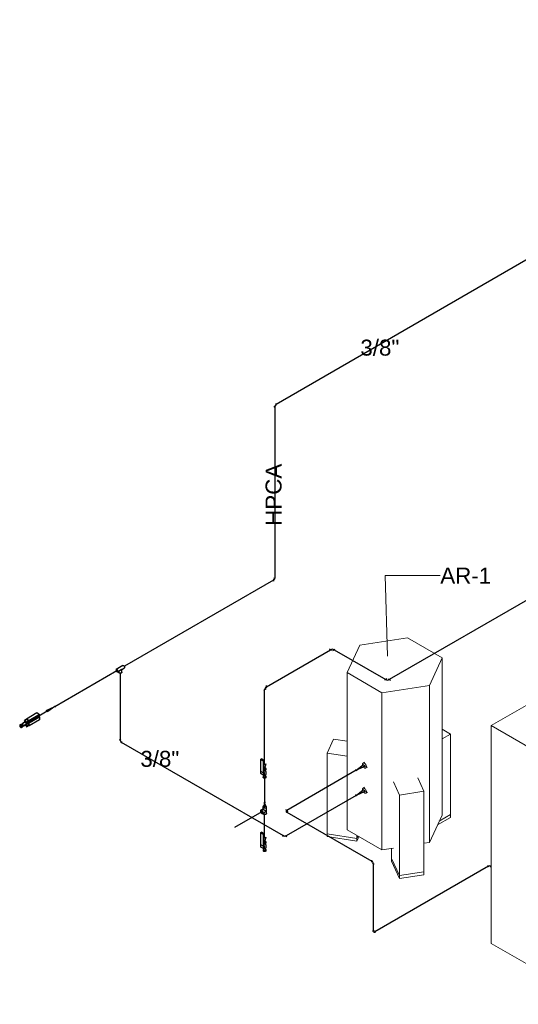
# Model space of a CAD drawing. Header units: inches. Extents: x -332 to 1204, y -60 to 270.
# Tile 90 of 91: x 873 to 1013, y -7 to 270. Entities that reach past the tile are written whole.
import ezdxf

# ---------------------------------------------------------------- set-up
doc = ezdxf.new("R2010")
doc.units = ezdxf.units.IN
doc.header["$MEASUREMENT"] = 0
for name, color, linetype, lineweight in [('G-ANNO-TEXT', 231, 'Continuous', 9), ('P-PIPE', 3, 'Continuous', 30), ('P-PIPE-IDEN', 2, 'Continuous', 9), ('P-SANR-FIXT', 6, 'Continuous', 9)]:
    doc.layers.add(name, color=color, linetype=linetype, lineweight=lineweight)
doc.styles.add('Arial', font='arial.ttf', dxfattribs={"height": 4.5})

# ---------------------------------------------------------------- blocks, each defined once
blk = doc.blocks.new('Medical_All_Air-Liquide-Healthcare_Receiver - Medical_All_Air-Liquide-Healthcare_Receiver-2922144-COMPRESSED AIR RISER DIAGRAM')
at = {"layer": 'P-SANR-FIXT'}
for p, q in [((-244.99, 94.29), (-248.57, 86.56)), ((-231.6, 96.36), (-244.99, 94.29)), ((-221.81, 90.7), (-231.6, 96.36)), ((-225.39, 82.97), (-221.81, 90.7)), ((-221.81, 46.52), (-221.81, 90.7)), ((-248.57, 86.56), (-238.78, 80.9)), ((-248.57, 42.38), (-248.57, 86.56)), ((-238.78, 80.9), (-225.39, 82.97)), ((-238.78, 80.9), (-238.78, 36.72)), ((-225.39, 38.79), (-225.39, 82.97)), ((-219.45, 69.29), (-221.81, 70.65)), ((-221.81, 67.93), (-219.45, 69.29)), ((-219.45, 46.63), (-219.45, 69.29)), ((-252.35, 67.87), (-254.18, 63.92)), ((-248.57, 67.28), (-252.35, 67.87)), ((-254.18, 63.92), (-248.57, 63.05)), ((-254.18, 41.25), (-254.18, 63.92)), ((-243.63, 61.39), (-244.07, 61.13)), ((-243.28, 59.77), (-242.84, 60.02)), ((-235.51, 55.87), (-233.77, 52.13)), ((-226.92, 53.19), (-228.66, 56.93)), ((-243.63, 54.31), (-244.07, 54.06)), ((-243.28, 52.69), (-242.84, 52.95)), ((-233.77, 52.13), (-226.92, 53.19)), ((-226.92, 30.53), (-226.92, 53.19)), ((-233.77, 29.47), (-233.77, 52.13)), ((-221.81, 46.52), (-225.39, 38.79)), ((-219.45, 45.82), (-223.11, 43.71)), ((-222.6, 44.81), (-219.45, 46.63)), ((-219.45, 46.63), (-222.6, 44.81)), ((-219.45, 46.63), (-219.45, 45.82)), ((-238.78, 36.72), (-248.57, 42.38)), ((-254.18, 41.25), (-245.78, 39.95)), ((-254.18, 40.45), (-254.18, 41.25)), ((-245.78, 39.95), (-254.18, 41.25)), ((-245.78, 39.15), (-254.18, 40.45)), ((-245.78, 40.77), (-245.78, 39.95)), ((-245.78, 39.95), (-245.48, 40.59)), ((-245.48, 40.59), (-245.78, 39.95)), ((-245.19, 40.43), (-245.78, 39.15)), ((-245.78, 39.15), (-245.78, 39.95)), ((-225.39, 38.79), (-226.92, 38.56)), ((-235.51, 37.23), (-238.78, 36.72)), ((-236.02, 34.32), (-236.02, 37.15)), ((-236.02, 34.32), (-233.77, 29.47)), ((-236.02, 33.52), (-236.02, 34.32)), ((-233.77, 29.47), (-236.02, 34.32)), ((-233.77, 28.66), (-236.02, 33.52)), ((-233.77, 29.47), (-226.92, 30.53)), ((-226.92, 30.53), (-233.77, 29.47)), ((-226.92, 29.72), (-226.92, 30.53)), ((-226.92, 29.72), (-233.77, 28.66)), ((-233.77, 29.47), (-233.77, 28.66))]:
    blk.add_line(p, q, dxfattribs=at)
for points in [[(-243.12, 60.13, 0), (-243.14, 60.3, 0), (-243.19, 60.49, 0), (-243.28, 60.68, 0), (-243.4, 60.84, 0), (-243.53, 60.99, 0), (-243.68, 61.09, 0), (-243.82, 61.15, 0), (-243.95, 61.17, 0), (-244.07, 61.13, 0), (-244.16, 61.05, 0), (-244.21, 60.93, 0), (-244.23, 60.77, 0)], [(-244.23, 60.77, 0), (-244.21, 60.59, 0), (-244.16, 60.41, 0), (-244.07, 60.22, 0), (-243.95, 60.05, 0), (-243.82, 59.91, 0), (-243.68, 59.81, 0), (-243.53, 59.74, 0), (-243.4, 59.73, 0), (-243.28, 59.77, 0), (-243.19, 59.85, 0), (-243.14, 59.97, 0), (-243.12, 60.13, 0)], [(-243.12, 53.05, 0), (-243.14, 53.23, 0), (-243.19, 53.42, 0), (-243.28, 53.6, 0), (-243.4, 53.77, 0), (-243.53, 53.91, 0), (-243.68, 54.02, 0), (-243.82, 54.08, 0), (-243.95, 54.09, 0), (-244.07, 54.06, 0), (-244.16, 53.98, 0), (-244.21, 53.85, 0), (-244.23, 53.7, 0)], [(-244.23, 53.7, 0), (-244.21, 53.52, 0), (-244.16, 53.33, 0), (-244.07, 53.15, 0), (-243.95, 52.98, 0), (-243.82, 52.84, 0), (-243.68, 52.73, 0), (-243.53, 52.67, 0), (-243.4, 52.66, 0), (-243.28, 52.69, 0), (-243.19, 52.78, 0), (-243.14, 52.9, 0), (-243.12, 53.05, 0)]]:
    blk.add_polyline3d(points, dxfattribs=at)
blk = doc.blocks.new('Elbow - Welded - Generic - Standard-V37-COMPRESSED AIR RISER DIAGRAM')
at = {"layer": 'P-PIPE'}
for p, q in [((-237.34, 84.8), (-238, 84.42)), ((-237, 84.8), (-236.34, 84.42))]:
    blk.add_line(p, q, dxfattribs=at)
blk.add_ellipse((-237.17, 84.9), major_axis=(0.706, 0), ratio=0.57735, start_param=3.926991, end_param=5.497787, dxfattribs=at)
blk = doc.blocks.new('Valve_M_Ball__5thru1_75inch_USACE - 1_2_-V41-COMPRESSED AIR RISER DIAGRAM')
at = {"layer": 'P-PIPE'}
for p, q in [((-272.88, 62.19), (-272.7, 62.3)), ((-272.88, 58.75), (-272.88, 62.19)), ((-272.88, 62.19), (-272.17, 61.79)), ((-271.99, 61.89), (-272.7, 62.3)), ((-271.99, 61.89), (-272.17, 61.79)), ((-272.17, 61.79), (-272.17, 58.34)), ((-271.99, 58.53), (-271.99, 61.89)), ((-272.17, 58.34), (-272.88, 58.75)), ((-272.82, 58.15), (-272.82, 58.72)), ((-272.17, 58.34), (-272.11, 58.31)), ((-272.11, 58.31), (-272.11, 57.74)), ((-271.94, 58.49), (-271.99, 58.53)), ((-271.94, 58.49), (-271.94, 57.84)), ((-271.51, 58.99), (-271.58, 58.84)), ((-271.5, 58.95), (-271.5, 59.32)), ((-271.37, 59.32), (-271.37, 59.57)), ((-272.5, 57.96), (-272.82, 58.15)), ((-272.49, 57.98), (-272.5, 57.98)), ((-272.45, 57.89), (-272.41, 57.92)), ((-272.11, 57.74), (-272.43, 57.92)), ((-272.4, 57.89), (-272.35, 57.92)), ((-272.17, 57.36), (-272.17, 57.12)), ((-271.94, 57.84), (-272.11, 57.74)), ((-272.05, 57.73), (-272.05, 57.36)), ((-271.5, 57.73), (-271.58, 57.62)), ((-271.5, 57.36), (-271.5, 57.73)), ((-271.37, 57.12), (-271.37, 57.36))]:
    blk.add_line(p, q, dxfattribs=at)
for points in [[(-271.58, 58.84, 0), (-271.85, 58.8, 0), (-272.01, 58.88, 0)], [(-271.98, 59.37, 0), (-271.97, 59.37, 0), (-271.88, 59.34, 0), (-271.77, 59.33, 0), (-271.67, 59.34, 0), (-271.57, 59.37, 0), (-271.49, 59.4, 0)], [(-271.49, 59.4, 0), (-271.43, 59.45, 0), (-271.39, 59.51, 0), (-271.37, 59.57, 0), (-271.39, 59.63, 0), (-271.43, 59.68, 0), (-271.49, 59.73, 0), (-271.57, 59.77, 0), (-271.67, 59.79, 0), (-271.77, 59.8, 0), (-271.88, 59.79, 0), (-271.97, 59.77, 0)], [(-271.49, 59.16, 0), (-271.57, 59.12, 0), (-271.67, 59.1, 0), (-271.77, 59.09, 0), (-271.88, 59.1, 0), (-271.97, 59.12, 0)], [(-271.52, 57.67, 0), (-271.49, 57.72, 0), (-271.45, 57.78, 0), (-271.42, 57.84, 0), (-271.4, 57.91, 0), (-271.37, 57.98, 0), (-271.35, 58.06, 0), (-271.33, 58.14, 0), (-271.32, 58.22, 0), (-271.32, 58.3, 0), (-271.32, 58.39, 0), (-271.32, 58.48, 0), (-271.34, 58.56, 0), (-271.35, 58.64, 0), (-271.37, 58.71, 0), (-271.4, 58.79, 0), (-271.43, 58.85, 0), (-271.46, 58.91, 0), (-271.49, 58.97, 0), (-271.52, 59.01, 0)], [(-271.37, 59.32, 0), (-271.39, 59.26, 0), (-271.43, 59.2, 0), (-271.49, 59.16, 0)], [(-272.47, 57.98, 0), (-272.48, 57.98, 0), (-272.49, 57.98, 0), (-272.5, 57.98, 0), (-272.51, 57.97, 0), (-272.51, 57.97, 0), (-272.51, 57.96, 0), (-272.51, 57.95, 0), (-272.51, 57.93, 0), (-272.5, 57.92, 0), (-272.49, 57.91, 0), (-272.48, 57.9, 0), (-272.47, 57.9, 0)], [(-272.47, 57.98, 0), (-272.48, 57.99, 0), (-272.48, 57.99, 0), (-272.49, 57.98, 0), (-272.5, 57.98, 0), (-272.5, 57.97, 0), (-272.5, 57.96, 0)], [(-272.47, 57.9, 0), (-272.47, 57.89, 0), (-272.46, 57.89, 0), (-272.45, 57.89, 0), (-272.44, 57.9, 0), (-272.44, 57.91, 0), (-272.44, 57.92, 0), (-272.44, 57.93, 0), (-272.44, 57.94, 0), (-272.45, 57.95, 0), (-272.46, 57.96, 0), (-272.47, 57.97, 0), (-272.47, 57.98, 0)], [(-272.43, 57.92, 0), (-272.43, 57.93, 0), (-272.44, 57.94, 0), (-272.44, 57.96, 0), (-272.45, 57.97, 0), (-272.46, 57.98, 0), (-272.47, 57.98, 0)], [(-272.47, 57.98, 0), (-272.47, 57.97, 0), (-272.47, 57.96, 0), (-272.46, 57.94, 0), (-272.45, 57.93, 0), (-272.44, 57.92, 0), (-272.44, 57.92, 0)], [(-272.46, 57.92, 0), (-272.45, 57.91, 0), (-272.44, 57.9, 0)], [(-272.44, 57.92, 0), (-272.43, 57.91, 0), (-272.42, 57.91, 0)], [(-272.44, 57.9, 0), (-272.42, 57.89, 0), (-272.41, 57.89, 0), (-272.4, 57.89, 0), (-272.39, 57.9, 0)], [(-272.06, 57.52, 0), (-272.12, 57.48, 0), (-272.16, 57.42, 0), (-272.17, 57.36, 0), (-272.16, 57.3, 0), (-272.12, 57.25, 0), (-272.06, 57.2, 0), (-271.97, 57.16, 0), (-271.88, 57.14, 0), (-271.77, 57.13, 0), (-271.67, 57.14, 0), (-271.57, 57.16, 0), (-271.49, 57.2, 0)], [(-271.49, 56.95, 0), (-271.57, 56.92, 0), (-271.67, 56.89, 0), (-271.77, 56.88, 0), (-271.88, 56.89, 0), (-271.97, 56.92, 0), (-272.06, 56.95, 0), (-272.12, 57, 0), (-272.16, 57.06, 0), (-272.17, 57.12, 0)], [(-272.03, 57.67, 0), (-272.06, 57.72, 0), (-272.08, 57.75, 0)], [(-272.05, 57.36, 0), (-272.04, 57.32, 0), (-272.01, 57.28, 0), (-271.97, 57.25, 0), (-271.91, 57.22, 0), (-271.85, 57.21, 0), (-271.77, 57.2, 0), (-271.7, 57.21, 0), (-271.64, 57.22, 0), (-271.58, 57.25, 0)], [(-271.58, 57.62, 0), (-271.85, 57.57, 0), (-272.04, 57.69, 0)], [(-271.58, 57.25, 0), (-271.54, 57.28, 0), (-271.51, 57.32, 0), (-271.5, 57.36, 0)], [(-271.49, 57.2, 0), (-271.43, 57.25, 0), (-271.39, 57.3, 0), (-271.37, 57.36, 0), (-271.39, 57.42, 0), (-271.43, 57.48, 0), (-271.49, 57.52, 0)], [(-271.37, 57.12, 0), (-271.39, 57.06, 0), (-271.43, 57, 0), (-271.49, 56.95, 0)]]:
    blk.add_polyline3d(points, dxfattribs=at)
blk = doc.blocks.new('Valve_M_Ball__5thru1_75inch_USACE - 1_2_-V42-COMPRESSED AIR RISER DIAGRAM')
at = {"layer": 'P-PIPE'}
for p, q in [((-272.88, 41.56), (-272.7, 41.66)), ((-272.88, 38.12), (-272.88, 41.56)), ((-272.88, 41.56), (-272.17, 41.15)), ((-271.99, 41.26), (-272.7, 41.66)), ((-271.99, 41.26), (-272.17, 41.15)), ((-272.17, 41.15), (-272.17, 37.71)), ((-271.99, 37.9), (-271.99, 41.26)), ((-271.37, 38.69), (-271.37, 38.93)), ((-272.17, 37.71), (-272.88, 38.12)), ((-272.82, 37.51), (-272.82, 38.08)), ((-272.5, 37.33), (-272.82, 37.51)), ((-272.49, 37.35), (-272.5, 37.35)), ((-272.45, 37.26), (-272.41, 37.28)), ((-272.11, 37.11), (-272.43, 37.29)), ((-272.4, 37.26), (-272.35, 37.29)), ((-272.17, 37.71), (-272.11, 37.68)), ((-272.17, 36.73), (-272.17, 36.48)), ((-272.11, 37.68), (-272.11, 37.11)), ((-271.94, 37.21), (-272.11, 37.11)), ((-272.05, 37.1), (-272.05, 36.73)), ((-271.94, 37.86), (-271.99, 37.9)), ((-271.94, 37.86), (-271.94, 37.21)), ((-271.51, 38.36), (-271.58, 38.21)), ((-271.5, 37.1), (-271.58, 36.98)), ((-271.5, 38.32), (-271.5, 38.69)), ((-271.5, 36.73), (-271.5, 37.1)), ((-271.37, 36.48), (-271.37, 36.73))]:
    blk.add_line(p, q, dxfattribs=at)
for points in [[(-271.49, 38.77, 0), (-271.43, 38.82, 0), (-271.39, 38.87, 0), (-271.37, 38.93, 0), (-271.39, 38.99, 0), (-271.43, 39.05, 0), (-271.49, 39.1, 0), (-271.57, 39.13, 0), (-271.67, 39.16, 0), (-271.77, 39.16, 0), (-271.88, 39.16, 0), (-271.97, 39.13, 0)], [(-272.47, 37.34, 0), (-272.48, 37.35, 0), (-272.49, 37.35, 0), (-272.5, 37.35, 0), (-272.51, 37.34, 0), (-272.51, 37.33, 0), (-272.51, 37.32, 0), (-272.51, 37.31, 0), (-272.51, 37.3, 0), (-272.5, 37.29, 0), (-272.49, 37.28, 0), (-272.48, 37.27, 0), (-272.47, 37.26, 0)], [(-272.47, 37.35, 0), (-272.48, 37.35, 0), (-272.48, 37.35, 0), (-272.49, 37.35, 0), (-272.5, 37.35, 0), (-272.5, 37.34, 0), (-272.5, 37.33, 0)], [(-272.43, 37.29, 0), (-272.43, 37.3, 0), (-272.44, 37.31, 0), (-272.44, 37.32, 0), (-272.45, 37.33, 0), (-272.46, 37.34, 0), (-272.47, 37.35, 0)], [(-272.47, 37.35, 0), (-272.47, 37.34, 0), (-272.47, 37.32, 0), (-272.46, 37.31, 0), (-272.45, 37.3, 0), (-272.44, 37.29, 0), (-272.44, 37.29, 0)], [(-272.47, 37.26, 0), (-272.47, 37.26, 0), (-272.46, 37.26, 0), (-272.45, 37.26, 0), (-272.44, 37.27, 0), (-272.44, 37.27, 0), (-272.44, 37.28, 0), (-272.44, 37.3, 0), (-272.44, 37.31, 0), (-272.45, 37.32, 0), (-272.46, 37.33, 0), (-272.47, 37.34, 0), (-272.47, 37.34, 0)], [(-272.46, 37.29, 0), (-272.45, 37.28, 0), (-272.44, 37.27, 0)], [(-272.44, 37.29, 0), (-272.43, 37.28, 0), (-272.42, 37.28, 0)], [(-272.44, 37.27, 0), (-272.42, 37.26, 0), (-272.41, 37.26, 0), (-272.4, 37.26, 0), (-272.39, 37.27, 0)], [(-272.06, 36.89, 0), (-272.12, 36.84, 0), (-272.16, 36.79, 0), (-272.17, 36.73, 0), (-272.16, 36.67, 0), (-272.12, 36.61, 0), (-272.06, 36.57, 0), (-271.97, 36.53, 0), (-271.88, 36.51, 0), (-271.77, 36.5, 0), (-271.67, 36.51, 0), (-271.57, 36.53, 0), (-271.49, 36.57, 0)], [(-271.49, 36.32, 0), (-271.57, 36.28, 0), (-271.67, 36.26, 0), (-271.77, 36.25, 0), (-271.88, 36.26, 0), (-271.97, 36.28, 0), (-272.06, 36.32, 0), (-272.12, 36.37, 0), (-272.16, 36.42, 0), (-272.17, 36.48, 0)], [(-272.03, 37.04, 0), (-272.06, 37.09, 0), (-272.08, 37.12, 0)], [(-272.05, 36.73, 0), (-272.04, 36.69, 0), (-272.01, 36.65, 0), (-271.97, 36.62, 0), (-271.91, 36.59, 0), (-271.85, 36.58, 0), (-271.77, 36.57, 0), (-271.7, 36.58, 0), (-271.64, 36.59, 0), (-271.58, 36.62, 0)], [(-271.58, 36.98, 0), (-271.85, 36.94, 0), (-272.04, 37.05, 0)], [(-271.58, 38.21, 0), (-271.85, 38.17, 0), (-272.01, 38.24, 0)], [(-271.97, 38.73, 0), (-271.88, 38.71, 0), (-271.77, 38.7, 0), (-271.67, 38.71, 0), (-271.57, 38.73, 0), (-271.49, 38.77, 0)], [(-271.49, 38.52, 0), (-271.57, 38.49, 0), (-271.67, 38.47, 0), (-271.77, 38.46, 0), (-271.88, 38.47, 0), (-271.97, 38.49, 0)], [(-271.58, 36.62, 0), (-271.54, 36.65, 0), (-271.51, 36.69, 0), (-271.5, 36.73, 0)], [(-271.52, 37.04, 0), (-271.49, 37.09, 0), (-271.45, 37.14, 0), (-271.42, 37.21, 0), (-271.4, 37.27, 0), (-271.37, 37.35, 0), (-271.35, 37.42, 0), (-271.33, 37.5, 0), (-271.32, 37.59, 0), (-271.32, 37.67, 0), (-271.32, 37.76, 0), (-271.32, 37.84, 0), (-271.34, 37.93, 0), (-271.35, 38.01, 0), (-271.37, 38.08, 0), (-271.4, 38.15, 0), (-271.43, 38.22, 0), (-271.46, 38.28, 0), (-271.49, 38.34, 0), (-271.52, 38.38, 0)], [(-271.37, 38.69, 0), (-271.39, 38.63, 0), (-271.43, 38.57, 0), (-271.49, 38.52, 0)], [(-271.49, 36.57, 0), (-271.43, 36.61, 0), (-271.39, 36.67, 0), (-271.37, 36.73, 0), (-271.39, 36.79, 0), (-271.43, 36.84, 0), (-271.49, 36.89, 0)], [(-271.37, 36.48, 0), (-271.39, 36.42, 0), (-271.43, 36.37, 0), (-271.49, 36.32, 0)]]:
    blk.add_polyline3d(points, dxfattribs=at)
blk = doc.blocks.new('Transition - Welded - Generic - Standard-2941314-COMPRESSED AIR RISER DIAGRAM')
at = {"layer": 'P-PIPE'}
for p, q in [((-271.99, 60.66), (-271.48, 60.96)), ((-271.48, 60.96), (-271.77, 59.57)), ((-271.77, 59.57), (-271.99, 60.34)), ((-271.99, 59.44), (-271.52, 59.71))]:
    blk.add_line(p, q, dxfattribs=at)
blk = doc.blocks.new('Tee - Welded - Generic - Standard-2938262-COMPRESSED AIR RISER DIAGRAM')
at = {"layer": 'P-PIPE'}
for p, q in [((-272.3, 48.17), (-272.84, 47.86)), ((-272.58, 47.4), (-272.58, 47.74)), ((-272.58, 47.4), (-272.58, 47.06)), ((-272.32, 46.95), (-271.77, 47.26)), ((-272.3, 48.8), (-272.3, 48.17)), ((-271.48, 48.97), (-272.07, 48.63)), ((-271.25, 46.93), (-271.25, 48.8)), ((-272.3, 46.96), (-272.3, 46.93))]:
    blk.add_line(p, q, dxfattribs=at)
for points in [[(-272.58, 47.83, 0), (-272.68, 47.87, 0), (-272.77, 47.88, 0), (-272.84, 47.86, 0), (-272.9, 47.8, 0), (-272.94, 47.72, 0), (-272.95, 47.61, 0), (-272.94, 47.5, 0), (-272.9, 47.37, 0), (-272.84, 47.25, 0), (-272.77, 47.14, 0), (-272.68, 47.04, 0), (-272.58, 46.97, 0)], [(-272.58, 46.97, 0), (-272.49, 46.93, 0), (-272.4, 46.92, 0), (-272.32, 46.95, 0), (-272.26, 47, 0), (-272.22, 47.08, 0), (-272.21, 47.19, 0), (-272.22, 47.3, 0), (-272.26, 47.43, 0), (-272.32, 47.55, 0), (-272.4, 47.66, 0), (-272.49, 47.76, 0), (-272.58, 47.83, 0)], [(-271.4, 49.01, 0), (-271.51, 49.06, 0), (-271.64, 49.09, 0), (-271.77, 49.1, 0), (-271.91, 49.09, 0), (-272.04, 49.06, 0), (-272.15, 49.01, 0), (-272.23, 48.95, 0), (-272.28, 48.88, 0), (-272.3, 48.8, 0), (-272.28, 48.72, 0), (-272.23, 48.65, 0), (-272.15, 48.58, 0)], [(-272.3, 48.17, 0), (-272.28, 48.16, 0), (-272.23, 48.13, 0), (-272.15, 48.08, 0)], [(-272.15, 48.58, 0), (-272.04, 48.54, 0), (-271.91, 48.51, 0), (-271.77, 48.5, 0), (-271.64, 48.51, 0), (-271.51, 48.54, 0), (-271.4, 48.58, 0), (-271.32, 48.65, 0), (-271.27, 48.72, 0), (-271.25, 48.8, 0), (-271.27, 48.88, 0), (-271.32, 48.95, 0), (-271.4, 49.01, 0)], [(-272.15, 48.08, 0), (-272.03, 48.02, 0), (-271.91, 47.94, 0), (-271.79, 47.87, 0), (-271.68, 47.81, 0), (-271.57, 47.75, 0), (-271.48, 47.7, 0), (-271.4, 47.65, 0)], [(-271.4, 47.65, 0), (-271.48, 47.53, 0), (-271.57, 47.42, 0), (-271.68, 47.33, 0), (-271.79, 47.25, 0)], [(-272.15, 46.72, 0), (-272.23, 46.78, 0), (-272.28, 46.86, 0), (-272.3, 46.93, 0)], [(-271.25, 46.93, 0), (-271.27, 46.86, 0), (-271.32, 46.78, 0), (-271.4, 46.72, 0), (-271.51, 46.67, 0), (-271.64, 46.64, 0), (-271.77, 46.63, 0), (-271.91, 46.64, 0), (-272.04, 46.67, 0), (-272.15, 46.72, 0)]]:
    blk.add_polyline3d(points, dxfattribs=at)
blk = doc.blocks.new('Transition - Welded - Generic - Standard-2486351-COMPRESSED AIR RISER DIAGRAM')
at = {"layer": 'P-PIPE'}
for p, q in [((-271.77, 50.02), (-272.07, 48.63)), ((-271.52, 50.17), (-272.03, 49.87)), ((-271.48, 48.97), (-271.77, 50.02)), ((-271.48, 48.97), (-272.07, 48.63))]:
    blk.add_line(p, q, dxfattribs=at)
blk = doc.blocks.new('High Pressure Air Compressor Footprint - High Pressure Air Compressor Footprint-2942187-COMPRESSED AIR RISER DIAGRAM')
at = {"layer": 'P-SANR-FIXT'}
for p, q in [((-165.61, 96.15), (-208.03, 71.66)), ((-135.91, 79.01), (-165.61, 96.15)), ((-178.33, 54.51), (-135.91, 79.01)), ((-135.91, 17.77), (-135.91, 79.01)), ((-208.03, 71.66), (-178.33, 54.51)), ((-208.03, 71.66), (-208.03, 10.42)), ((-178.33, -6.73), (-178.33, 54.51)), ((-135.91, 17.77), (-178.33, -6.73)), ((-178.33, -6.73), (-208.03, 10.42))]:
    blk.add_line(p, q, dxfattribs=at)
blk = doc.blocks.new('Elbow - Welded - Generic - Standard-V43-COMPRESSED AIR RISER DIAGRAM')
at = {"layer": 'P-PIPE'}
for p, q in [((-268.7, 161.49), (-269.15, 161.23)), ((-268.56, 161.74), (-268.56, 162.25))]:
    blk.add_line(p, q, dxfattribs=at)
blk.add_ellipse((-268.56, 161.57), major_axis=(0.259, 0.448), ratio=0.57735, start_param=0.785398, end_param=2.356194, dxfattribs=at)
blk = doc.blocks.new('Valve_M_Ball__5thru1_75inch_USACE - 1_2_-V44-COMPRESSED AIR RISER DIAGRAM')
at = {"layer": 'P-PIPE'}
for p, q in [((-340.06, 72.04), (-340.38, 71.86)), ((-338.81, 71.95), (-339, 72.06)), ((-338.97, 72.67), (-338.99, 72.67)), ((-338.31, 72.55), (-338.88, 72.22)), ((-338.7, 72.12), (-338.88, 72.22)), ((-338.88, 72.22), (-338.88, 71.85)), ((-338.7, 72.12), (-338.21, 72.4)), ((-338.7, 71.75), (-338.7, 72.12)), ((-338.19, 72.55), (-338.31, 72.55)), ((-338.21, 72.4), (-338.09, 72.4)), ((-338.21, 71.59), (-338.21, 72.4)), ((-335.28, 74.23), (-338.19, 72.55)), ((-338.13, 72.84), (-338.11, 72.8)), ((-338.09, 72.4), (-335.11, 74.13)), ((-335.11, 73.31), (-338.09, 71.59)), ((-338.09, 72.74), (-338.07, 72.71)), ((-338.09, 71.59), (-338.09, 72.4)), ((-335.11, 74.13), (-335.28, 74.23)), ((-335.11, 74.13), (-335.11, 73.31)), ((-340.44, 71.97), (-340.65, 71.84)), ((-340.44, 71.97), (-340.39, 71.98)), ((-340.38, 71.98), (-340.32, 71.98)), ((-340.31, 71.98), (-340.25, 71.95)), ((-340.25, 71.15), (-340.04, 71.27)), ((-340.24, 71.95), (-340.18, 71.9)), ((-340.17, 71.89), (-340.14, 71.87)), ((-340.1, 71.82), (-340.08, 71.79)), ((-340.1, 71.38), (-339.78, 71.56)), ((-340.04, 71.73), (-340.02, 71.7)), ((-340.01, 71.3), (-340.04, 71.27)), ((-339.99, 71.64), (-339.98, 71.61)), ((-339.97, 71.35), (-339.99, 71.31)), ((-339.97, 71.55), (-339.96, 71.47)), ((-339.96, 71.46), (-339.96, 71.39)), ((-339.15, 71.8), (-338.96, 71.69)), ((-338.91, 71.77), (-338.87, 71.75)), ((-338.88, 71.75), (-338.88, 71.4)), ((-338.88, 71.73), (-338.77, 71.66)), ((-338.88, 71.4), (-338.7, 71.3)), ((-338.85, 71.86), (-338.86, 71.86)), ((-338.73, 71.79), (-338.85, 71.86)), ((-338.78, 71.7), (-338.73, 71.67)), ((-338.75, 71.68), (-338.72, 71.66)), ((-338.7, 71.75), (-338.73, 71.77)), ((-338.73, 71.67), (-338.73, 71.69)), ((-338.7, 71.3), (-338.7, 71.67)), ((-338.21, 71.59), (-338.7, 71.3)), ((-338.67, 71.75), (-338.67, 71.75)), ((-338.09, 71.59), (-338.21, 71.59))]:
    blk.add_line(p, q, dxfattribs=at)
for points in [[(-339, 72.67, 0), (-339.06, 72.67, 0), (-339.13, 72.66, 0), (-339.2, 72.65, 0), (-339.28, 72.64, 0), (-339.36, 72.62, 0), (-339.43, 72.59, 0), (-339.51, 72.56, 0), (-339.59, 72.52, 0), (-339.66, 72.48, 0), (-339.73, 72.43, 0), (-339.8, 72.38, 0), (-339.86, 72.33, 0), (-339.92, 72.27, 0), (-339.96, 72.21, 0), (-340.01, 72.15, 0), (-340.05, 72.1, 0), (-340.08, 72.04, 0), (-340.1, 71.99, 0)], [(-339.18, 71.86, 0), (-339.17, 71.91, 0), (-339.16, 71.96, 0), (-339.13, 72.01, 0), (-339.1, 72.04, 0), (-339.07, 72.06, 0), (-339.03, 72.07, 0), (-339, 72.05, 0)], [(-338.35, 72.52, 0), (-338.35, 72.55, 0), (-338.37, 72.61, 0), (-338.41, 72.68, 0)], [(-338.27, 72.55, 0), (-338.3, 72.62, 0), (-338.34, 72.71, 0)], [(-340.45, 71.82, 0), (-340.52, 71.85, 0), (-340.59, 71.86, 0), (-340.65, 71.84, 0), (-340.7, 71.8, 0), (-340.72, 71.74, 0), (-340.73, 71.66, 0), (-340.72, 71.57, 0), (-340.7, 71.47, 0), (-340.65, 71.38, 0), (-340.59, 71.3, 0), (-340.52, 71.22, 0), (-340.45, 71.17, 0)], [(-340.45, 71.17, 0), (-340.38, 71.14, 0), (-340.31, 71.13, 0), (-340.25, 71.15, 0), (-340.21, 71.19, 0), (-340.18, 71.25, 0), (-340.17, 71.33, 0), (-340.18, 71.42, 0), (-340.21, 71.52, 0), (-340.25, 71.61, 0), (-340.31, 71.7, 0), (-340.38, 71.77, 0), (-340.45, 71.82, 0)], [(-338.85, 71.97, 0), (-338.88, 71.94, 0), (-338.93, 71.88, 0), (-338.99, 71.83, 0), (-339.06, 71.78, 0), (-339.13, 71.73, 0), (-339.21, 71.69, 0), (-339.28, 71.65, 0), (-339.36, 71.62, 0), (-339.44, 71.59, 0), (-339.51, 71.58, 0), (-339.59, 71.56, 0), (-339.66, 71.55, 0), (-339.73, 71.55, 0), (-339.79, 71.55, 0), (-339.84, 71.55, 0)], [(-339.16, 71.8, 0), (-339.17, 71.83, 0), (-339.18, 71.86, 0)], [(-338.89, 71.94, 0), (-338.91, 71.92, 0), (-338.94, 71.89, 0), (-338.96, 71.86, 0), (-338.98, 71.83, 0), (-338.99, 71.79, 0), (-338.99, 71.76, 0)], [(-338.99, 71.76, 0), (-338.99, 71.73, 0), (-338.98, 71.7, 0), (-338.96, 71.69, 0), (-338.94, 71.68, 0), (-338.91, 71.68, 0), (-338.89, 71.69, 0)], [(-338.92, 71.82, 0), (-338.91, 71.83, 0), (-338.9, 71.84, 0), (-338.89, 71.85, 0)], [(-338.9, 71.77, 0), (-338.9, 71.77, 0), (-338.91, 71.77, 0), (-338.92, 71.78, 0)], [(-338.9, 71.76, 0), (-338.9, 71.78, 0), (-338.89, 71.8, 0), (-338.88, 71.82, 0), (-338.87, 71.83, 0), (-338.86, 71.85, 0), (-338.85, 71.86, 0)], [(-338.85, 71.73, 0), (-338.86, 71.73, 0), (-338.87, 71.73, 0), (-338.88, 71.73, 0), (-338.89, 71.74, 0), (-338.9, 71.75, 0), (-338.9, 71.76, 0)], [(-338.73, 71.79, 0), (-338.74, 71.78, 0), (-338.76, 71.76, 0), (-338.77, 71.75, 0), (-338.78, 71.73, 0), (-338.78, 71.71, 0), (-338.78, 71.7, 0)], [(-338.78, 71.7, 0), (-338.78, 71.68, 0), (-338.78, 71.67, 0), (-338.77, 71.66, 0), (-338.76, 71.66, 0), (-338.74, 71.66, 0), (-338.73, 71.67, 0)], [(-338.77, 71.71, 0), (-338.76, 71.7, 0), (-338.76, 71.69, 0), (-338.75, 71.68, 0), (-338.75, 71.68, 0), (-338.74, 71.68, 0), (-338.73, 71.69, 0)], [(-338.73, 71.77, 0), (-338.74, 71.76, 0), (-338.75, 71.75, 0), (-338.75, 71.74, 0), (-338.76, 71.73, 0), (-338.76, 71.72, 0)], [(-338.66, 71.73, 0), (-338.66, 71.74, 0), (-338.67, 71.75, 0), (-338.67, 71.75, 0), (-338.68, 71.75, 0), (-338.69, 71.75, 0), (-338.7, 71.74, 0), (-338.71, 71.73, 0), (-338.72, 71.72, 0), (-338.72, 71.71, 0), (-338.73, 71.7, 0), (-338.73, 71.68, 0)], [(-338.73, 71.68, 0), (-338.73, 71.67, 0), (-338.72, 71.67, 0), (-338.72, 71.66, 0), (-338.71, 71.66, 0), (-338.7, 71.66, 0), (-338.69, 71.66, 0), (-338.68, 71.67, 0), (-338.67, 71.68, 0), (-338.67, 71.69, 0), (-338.66, 71.7, 0), (-338.66, 71.71, 0), (-338.66, 71.72, 0)], [(-338.67, 71.74, 0), (-338.67, 71.75, 0), (-338.67, 71.75, 0), (-338.68, 71.76, 0), (-338.69, 71.75, 0), (-338.7, 71.75, 0)], [(-338.7, 71.67, 0), (-338.69, 71.68, 0), (-338.68, 71.68, 0), (-338.67, 71.7, 0), (-338.67, 71.71, 0), (-338.67, 71.72, 0)]]:
    blk.add_polyline3d(points, dxfattribs=at)
blk = doc.blocks.new('Tee - Welded - Generic - Standard-3178482-COMPRESSED AIR RISER DIAGRAM')
at = {"layer": 'P-PIPE'}
for p, q in [((-311.65, 88.58), (-313.54, 87.49)), ((-313.35, 87.4), (-313.35, 86.89)), ((-313.15, 86.81), (-312.4, 87.24)), ((-312.79, 87.02), (-312.79, 86.6)), ((-312.01, 87.46), (-311.26, 87.9)), ((-312.01, 86.6), (-312.01, 87.46))]:
    blk.add_line(p, q, dxfattribs=at)
for points in [[(-313.35, 87.47, 0), (-313.42, 87.5, 0), (-313.48, 87.5, 0), (-313.54, 87.49, 0), (-313.59, 87.44, 0), (-313.61, 87.38, 0), (-313.62, 87.31, 0), (-313.61, 87.22, 0), (-313.59, 87.12, 0), (-313.54, 87.03, 0), (-313.48, 86.95, 0), (-313.42, 86.88, 0), (-313.35, 86.83, 0)], [(-313.35, 86.83, 0), (-313.27, 86.79, 0), (-313.21, 86.79, 0), (-313.15, 86.81, 0), (-313.11, 86.85, 0), (-313.08, 86.91, 0), (-313.07, 86.99, 0), (-313.08, 87.07, 0), (-313.11, 87.17, 0), (-313.15, 87.26, 0), (-313.21, 87.34, 0), (-313.27, 87.41, 0), (-313.35, 87.47, 0)], [(-312.68, 86.44, 0), (-312.74, 86.49, 0), (-312.78, 86.54, 0), (-312.79, 86.6, 0)], [(-312.01, 86.6, 0), (-312.02, 86.54, 0), (-312.06, 86.49, 0), (-312.12, 86.44, 0), (-312.2, 86.4, 0), (-312.3, 86.38, 0), (-312.4, 86.37, 0), (-312.5, 86.38, 0), (-312.6, 86.4, 0), (-312.68, 86.44, 0)], [(-312.41, 87.23, 0), (-312.33, 87.29, 0), (-312.25, 87.36, 0), (-312.18, 87.44, 0), (-312.12, 87.53, 0)], [(-312.12, 87.53, 0), (-312.08, 87.5, 0), (-312.04, 87.48, 0), (-312.02, 87.47, 0), (-312.01, 87.46, 0)], [(-311.65, 88.58, 0), (-311.59, 88.59, 0), (-311.53, 88.59, 0), (-311.46, 88.56, 0)], [(-311.46, 88.56, 0), (-311.38, 88.51, 0), (-311.32, 88.43, 0), (-311.26, 88.35, 0), (-311.22, 88.26, 0), (-311.19, 88.17, 0), (-311.18, 88.08, 0), (-311.19, 88, 0), (-311.22, 87.94, 0), (-311.26, 87.9, 0)]]:
    blk.add_polyline3d(points, dxfattribs=at)
blk = doc.blocks.new('Elbow - Welded - Generic - Standard-V47-COMPRESSED AIR RISER DIAGRAM')
at = {"layer": 'P-PIPE'}
for p, q in [((-252.9, 92.83), (-253.55, 93.2)), ((-252.55, 92.83), (-251.9, 93.2))]:
    blk.add_line(p, q, dxfattribs=at)
blk.add_ellipse((-252.72, 92.73), major_axis=(0.706, 0), ratio=0.57735, start_param=0.785398, end_param=2.356194, dxfattribs=at)
blk = doc.blocks.new('Transition - Welded - Generic - Standard-3213637-COMPRESSED AIR RISER DIAGRAM')
at = {"layer": 'P-PIPE'}
for p, q in [((-245.97, 52.05), (-244.01, 53.57)), ((-243.34, 53.18), (-245.97, 52.05)), ((-243.34, 53.18), (-244.01, 53.57)), ((-245.75, 51.92), (-246.19, 52.18))]:
    blk.add_line(p, q, dxfattribs=at)
blk = doc.blocks.new('Elbow - Welded - Generic - Standard-3214702-COMPRESSED AIR RISER DIAGRAM')
at = {"layer": 'P-PIPE'}
for p, q in [((-208.52, 31.97), (-209.03, 32.26)), ((-208.21, 31.97), (-208.03, 32.07))]:
    blk.add_line(p, q, dxfattribs=at)
blk.add_ellipse((-208.36, 31.88), major_axis=(0.58, 0), ratio=0.57735, start_param=0.939431, end_param=2.356194, dxfattribs=at)
blk = doc.blocks.new('Transition - Welded - Generic - Standard-3214763-COMPRESSED AIR RISER DIAGRAM')
at = {"layer": 'P-PIPE'}
for p, q in [((-245.71, 58.97), (-246.23, 59.27)), ((-245.97, 59.12), (-244.01, 60.64)), ((-243.34, 60.25), (-245.97, 59.12)), ((-243.34, 60.25), (-244.01, 60.64))]:
    blk.add_line(p, q, dxfattribs=at)
blk = doc.blocks.new('Elbow - Welded - Generic - Standard-V48-COMPRESSED AIR RISER DIAGRAM')
at = {"layer": 'P-PIPE'}
for p, q in [((-265.28, 47.68), (-265.8, 47.97)), ((-265.28, 47.5), (-265.8, 47.2))]:
    blk.add_line(p, q, dxfattribs=at)
blk.add_ellipse((-265.13, 47.59), major_axis=(0.58, 0), ratio=0.57735, start_param=2.356194, end_param=3.926991, dxfattribs=at)
blk = doc.blocks.new('Elbow - Welded - Generic - Standard-V49-COMPRESSED AIR RISER DIAGRAM')
at = {"layer": 'P-PIPE'}
for p, q in [((-241.6, 33.23), (-241.6, 33.83)), ((-241.45, 32.97), (-240.93, 32.67))]:
    blk.add_line(p, q, dxfattribs=at)
blk.add_ellipse((-241.6, 33.06), major_axis=(-0.29, 0.502), ratio=0.57735, start_param=3.926991, end_param=5.497787, dxfattribs=at)
blk = doc.blocks.new('Elbow - Welded - Generic - Standard-V50-COMPRESSED AIR RISER DIAGRAM')
at = {"layer": 'P-PIPE'}
for p, q in [((-240.93, 14.02), (-241.45, 13.72)), ((-240.78, 13.93), (-240.78, 13.34))]:
    blk.add_line(p, q, dxfattribs=at)
blk.add_ellipse((-240.78, 14.11), major_axis=(0.29, 0.502), ratio=0.57735, start_param=2.356194, end_param=3.926991, dxfattribs=at)
blk = doc.blocks.new('Valve_M_Ball__5thru1_75inch_USACE - 1_2_-V54-COMPRESSED AIR RISER DIAGRAM')
at = {"layer": 'P-PIPE'}
for p, q in [((-338.84, 73.6), (-335.86, 75.32)), ((-335.86, 75.32), (-335.16, 74.77)), ((-340.23, 72.09), (-340.44, 71.97)), ((-339.85, 72.16), (-340.17, 71.98)), ((-339.4, 73.22), (-339.43, 73.04)), ((-339.43, 73.04), (-339.13, 72.79)), ((-339.4, 73.22), (-338.91, 73.5)), ((-339.09, 72.97), (-339.4, 73.22)), ((-339.24, 72.78), (-339.27, 72.58)), ((-339.27, 72.58), (-339.27, 72.59)), ((-339.13, 72.93), (-339.16, 72.81)), ((-339.13, 72.8), (-339.14, 72.76)), ((-339.14, 72.76), (-339.14, 72.77)), ((-339.11, 72.96), (-339.13, 72.83)), ((-339.13, 72.83), (-339.13, 72.83)), ((-339.1, 72.96), (-339.11, 72.92)), ((-339.05, 72.77), (-339.03, 72.75)), ((-339.05, 72.74), (-338.98, 72.68)), ((-339.04, 72.76), (-339.04, 72.75)), ((-339.04, 72.74), (-339.04, 72.75)), ((-339.02, 72.97), (-339.03, 72.97)), ((-339.03, 72.89), (-339.02, 72.92)), ((-339.03, 72.75), (-339.01, 72.87)), ((-338.71, 72.67), (-339.02, 72.92)), ((-339.01, 72.94), (-339, 72.95)), ((-338.98, 72.53), (-338.94, 72.73)), ((-338.97, 72.67), (-338.74, 72.49)), ((-338.91, 73.5), (-338.84, 73.6)), ((-338.21, 72.96), (-338.91, 73.5)), ((-338.15, 73.05), (-338.84, 73.6)), ((-338.17, 72.82), (-338.74, 72.49)), ((-338.74, 72.49), (-338.71, 72.67)), ((-338.21, 72.96), (-338.71, 72.67)), ((-338.15, 73.05), (-338.21, 72.96)), ((-338.17, 72.82), (-338.1, 72.91)), ((-335.16, 74.77), (-338.15, 73.05)), ((-338.1, 72.91), (-335.19, 74.59)), ((-335.19, 74.59), (-335.16, 74.77)), ((-340.4, 71.98), (-340.44, 71.97)), ((-340.33, 71.98), (-340.36, 71.98)), ((-340.26, 71.96), (-340.29, 71.97)), ((-340.04, 71.27), (-339.83, 71.39)), ((-340.04, 71.27), (-340.02, 71.28)), ((-339.98, 71.33), (-339.97, 71.37)), ((-339.96, 71.4), (-339.96, 71.43)), ((-339.89, 71.5), (-339.57, 71.69))]:
    blk.add_line(p, q, dxfattribs=at)
for points in [[(-340.24, 72.08, 0), (-340.19, 72.1, 0), (-340.12, 72.1, 0), (-340.05, 72.08, 0), (-339.98, 72.03, 0), (-339.91, 71.97, 0), (-339.84, 71.88, 0), (-339.79, 71.79, 0), (-339.76, 71.7, 0), (-339.75, 71.61, 0), (-339.75, 71.52, 0)], [(-339.07, 72.76, 0), (-339.14, 72.74, 0), (-339.22, 72.72, 0), (-339.3, 72.68, 0), (-339.38, 72.65, 0), (-339.45, 72.6, 0), (-339.52, 72.55, 0), (-339.59, 72.5, 0), (-339.65, 72.45, 0), (-339.7, 72.39, 0), (-339.75, 72.33, 0), (-339.8, 72.27, 0), (-339.83, 72.22, 0), (-339.87, 72.16, 0), (-339.89, 72.12, 0)], [(-339.23, 72.5, 0), (-339.26, 72.53, 0), (-339.27, 72.56, 0)], [(-339.19, 72.84, 0), (-339.22, 72.82, 0), (-339.23, 72.79, 0), (-339.24, 72.77, 0), (-339.23, 72.74, 0), (-339.22, 72.72, 0), (-339.19, 72.69, 0)], [(-338.98, 72.51, 0), (-339, 72.48, 0), (-339.04, 72.46, 0), (-339.09, 72.45, 0), (-339.14, 72.46, 0), (-339.19, 72.47, 0), (-339.23, 72.5, 0)], [(-339.19, 72.69, 0), (-339.16, 72.67, 0), (-339.13, 72.66, 0), (-339.09, 72.65, 0), (-339.05, 72.65, 0), (-339.02, 72.66, 0), (-338.98, 72.67, 0)], [(-339.13, 72.76, 0), (-339.15, 72.77, 0), (-339.15, 72.79, 0), (-339.16, 72.8, 0), (-339.15, 72.81, 0), (-339.15, 72.83, 0), (-339.13, 72.83, 0)], [(-339.11, 72.96, 0), (-339.12, 72.95, 0), (-339.13, 72.93, 0), (-339.14, 72.92, 0), (-339.13, 72.91, 0), (-339.13, 72.9, 0), (-339.11, 72.88, 0)], [(-339.12, 72.73, 0), (-339.13, 72.74, 0), (-339.14, 72.75, 0)], [(-339.03, 72.75, 0), (-339.04, 72.75, 0), (-339.06, 72.74, 0), (-339.08, 72.74, 0), (-339.1, 72.75, 0), (-339.12, 72.75, 0), (-339.13, 72.76, 0)], [(-339.08, 72.72, 0), (-339.09, 72.72, 0), (-339.1, 72.72, 0), (-339.11, 72.73, 0), (-339.12, 72.73, 0)], [(-339.1, 72.94, 0), (-339.11, 72.93, 0), (-339.11, 72.92, 0), (-339.11, 72.91, 0), (-339.1, 72.9, 0), (-339.1, 72.89, 0)], [(-339.11, 72.88, 0), (-339.1, 72.87, 0), (-339.08, 72.87, 0), (-339.06, 72.86, 0), (-339.04, 72.86, 0), (-339.02, 72.87, 0), (-339.01, 72.87, 0)], [(-339.02, 72.97, 0), (-339.03, 72.98, 0), (-339.04, 72.99, 0), (-339.05, 72.99, 0), (-339.07, 72.99, 0), (-339.08, 72.99, 0), (-339.09, 72.98, 0), (-339.1, 72.98, 0), (-339.1, 72.97, 0), (-339.1, 72.96, 0), (-339.1, 72.95, 0), (-339.1, 72.94, 0), (-339.09, 72.93, 0)], [(-339.1, 72.89, 0), (-339.09, 72.89, 0), (-339.07, 72.88, 0), (-339.06, 72.88, 0), (-339.05, 72.88, 0), (-339.04, 72.88, 0), (-339.03, 72.89, 0)], [(-339.05, 72.98, 0), (-339.07, 72.98, 0), (-339.08, 72.98, 0), (-339.09, 72.97, 0)], [(-339.09, 72.93, 0), (-339.08, 72.93, 0), (-339.07, 72.92, 0), (-339.05, 72.92, 0), (-339.04, 72.92, 0), (-339.03, 72.92, 0), (-339.02, 72.93, 0), (-339.01, 72.93, 0), (-339.01, 72.94, 0), (-339, 72.95, 0), (-339.01, 72.96, 0), (-339.01, 72.97, 0), (-339.02, 72.97, 0)], [(-339.05, 72.73, 0), (-339.05, 72.73, 0), (-339.06, 72.72, 0)], [(-339.02, 72.92, 0), (-339.01, 72.92, 0), (-339.01, 72.93, 0), (-339.01, 72.94, 0), (-339.01, 72.95, 0), (-339.01, 72.96, 0), (-339.02, 72.97, 0)], [(-338.05, 72.63, 0), (-338.06, 72.68, 0), (-338.1, 72.77, 0), (-338.14, 72.86, 0)], [(-337.94, 72.99, 0), (-337.89, 72.9, 0), (-337.85, 72.8, 0), (-337.84, 72.75, 0)], [(-339.96, 71.48, 0), (-339.97, 71.58, 0), (-340.01, 71.67, 0), (-340.06, 71.76, 0), (-340.12, 71.84, 0), (-340.19, 71.91, 0), (-340.21, 71.93, 0)], [(-339.75, 71.52, 0), (-339.77, 71.45, 0), (-339.81, 71.41, 0)], [(-338.85, 71.9, 0), (-338.92, 71.85, 0), (-338.99, 71.81, 0), (-339.07, 71.77, 0), (-339.15, 71.74, 0), (-339.23, 71.72, 0), (-339.3, 71.7, 0), (-339.38, 71.68, 0), (-339.45, 71.68, 0), (-339.52, 71.67, 0), (-339.58, 71.67, 0), (-339.63, 71.67, 0)]]:
    blk.add_polyline3d(points, dxfattribs=at)
blk = doc.blocks.new('Transition - Welded - Generic - Standard-3250116-COMPRESSED AIR RISER DIAGRAM')
at = {"layer": 'P-PIPE'}
for p, q in [((-333.29, 75.93), (-330.85, 77.04)), ((-333.29, 75.93), (-332.77, 75.63)), ((-330.85, 77.04), (-332.77, 75.63)), ((-331.08, 77.17), (-330.63, 76.91))]:
    blk.add_line(p, q, dxfattribs=at)

msp = doc.modelspace()

# ---------------------------------------------------------------- linework, layer by layer
at = {"layer": 'P-PIPE'}
for p, q in [((1132.16, 270.22), (944.71, 161.99)), ((1189.92, 207.77), (976.6, 84.61)), ((944.34, 161.36), (944.34, 113.21)), ((943.98, 112.58), (902.01, 88.35)), ((941.99, 82.59), (960.04, 93.02)), ((961.04, 93.02), (975.6, 84.61)), ((882.41, 77.04), (899.92, 87.15)), ((900.87, 86.37), (900.87, 67.57)), ((941.49, 60.79), (941.49, 81.73)), ((875.35, 72.96), (880.24, 75.78)), ((946.79, 40.63), (901.23, 66.93)), ((967.3, 59.12), (947.73, 47.83)), ((941.49, 56.88), (941.49, 50.02)), ((967.3, 52.05), (947.52, 40.63)), ((940.69, 47.4), (933.01, 42.97)), ((947.73, 47.35), (971.67, 33.53)), ((941.49, 40.15), (941.49, 46.63)), ((972.08, 32.82), (972.08, 13.87)), ((1004.5, 32.11), (972.49, 13.63))]:
    msp.add_line(p, q, dxfattribs=at)
at = {"layer": 'P-PIPE-IDEN'}
for p, q in [((975.44, 113.86), (990.95, 113.86)), ((976.11, 91.22), (975.44, 113.86))]:
    msp.add_line(p, q, dxfattribs=at)

# ---------------------------------------------------------------- block references
at = {"layer": 'P-PIPE'}
for name, p in [('Elbow - Welded - Generic - Standard-V43-COMPRESSED AIR RISER DIAGRAM', (1213.27, 0)), ('Elbow - Welded - Generic - Standard-V47-COMPRESSED AIR RISER DIAGRAM', (1213.27, 0)), ('Tee - Welded - Generic - Standard-3178482-COMPRESSED AIR RISER DIAGRAM', (1213.27, 0)), ('Elbow - Welded - Generic - Standard-V37-COMPRESSED AIR RISER DIAGRAM', (1213.27, 0)), ('Valve_M_Ball__5thru1_75inch_USACE - 1_2_-V54-COMPRESSED AIR RISER DIAGRAM', (1213.27, 0)), ('Transition - Welded - Generic - Standard-3250116-COMPRESSED AIR RISER DIAGRAM', (1213.27, 0)), ('Valve_M_Ball__5thru1_75inch_USACE - 1_2_-V44-COMPRESSED AIR RISER DIAGRAM', (1213.27, 0)), ('Valve_M_Ball__5thru1_75inch_USACE - 1_2_-V41-COMPRESSED AIR RISER DIAGRAM', (1213.27, 0)), ('Transition - Welded - Generic - Standard-2941314-COMPRESSED AIR RISER DIAGRAM', (1213.27, 0)), ('Transition - Welded - Generic - Standard-3214763-COMPRESSED AIR RISER DIAGRAM', (1213.27, 0)), ('Transition - Welded - Generic - Standard-3213637-COMPRESSED AIR RISER DIAGRAM', (1213.27, 0)), ('Transition - Welded - Generic - Standard-2486351-COMPRESSED AIR RISER DIAGRAM', (1213.27, 0)), ('Tee - Welded - Generic - Standard-2938262-COMPRESSED AIR RISER DIAGRAM', (1213.27, 0)), ('Elbow - Welded - Generic - Standard-V48-COMPRESSED AIR RISER DIAGRAM', (1213.27, 0)), ('Valve_M_Ball__5thru1_75inch_USACE - 1_2_-V42-COMPRESSED AIR RISER DIAGRAM', (1213.27, 0)), ('Transition - Welded - Generic - Standard-2941314-COMPRESSED AIR RISER DIAGRAM', (1213.27, -20.63)), ('Elbow - Welded - Generic - Standard-V49-COMPRESSED AIR RISER DIAGRAM', (1213.27, 0)), ('Elbow - Welded - Generic - Standard-3214702-COMPRESSED AIR RISER DIAGRAM', (1213.27, 0)), ('Elbow - Welded - Generic - Standard-V50-COMPRESSED AIR RISER DIAGRAM', (1213.27, 0))]:
    msp.add_blockref(name, p, dxfattribs=at)
at = {"layer": 'P-PIPE', "extrusion": (0, 0, -1)}
for p, rotation in [((-669.77, 264.8), 60.00000000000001), ((-1169.79, 228.93), 180)]:
    msp.add_blockref('Elbow - Welded - Generic - Standard-V43-COMPRESSED AIR RISER DIAGRAM', p, dxfattribs=dict(at, rotation=rotation))
at = {"layer": 'P-PIPE'}
for name, p, rotation in [('Elbow - Welded - Generic - Standard-V37-COMPRESSED AIR RISER DIAGRAM', (749.88, -80.93), 240), ('Elbow - Welded - Generic - Standard-V43-COMPRESSED AIR RISER DIAGRAM', (952.8, 354.21), 120)]:
    msp.add_blockref(name, p, dxfattribs=dict(at, rotation=rotation))
at = {"layer": 'P-SANR-FIXT'}
for name in ['Medical_All_Air-Liquide-Healthcare_Receiver - Medical_All_Air-Liquide-Healthcare_Receiver-2922144-COMPRESSED AIR RISER DIAGRAM', 'High Pressure Air Compressor Footprint - High Pressure Air Compressor Footprint-2942187-COMPRESSED AIR RISER DIAGRAM']:
    msp.add_blockref(name, (1213.27, 0), dxfattribs=at)

# ---------------------------------------------------------------- texts
at = {"layer": 'G-ANNO-TEXT', "color": 7, "insert": (941.76, 127.86), "char_height": 4.5, "width": 21.513, "attachment_point": 1, "rotation": 90, "style": 'Arial'}
msp.add_mtext('HPCA', dxfattribs=at)
at = {"layer": 'P-PIPE-IDEN', "char_height": 4.5, "attachment_point": 1, "style": 'Arial'}
for s, insert, width in [('3/8"', (968.45, 180.23), 13.332), ('AR-1', (990.95, 116.11), 17.574), ('3/8"', (906.5, 64.57), 13.332)]:
    msp.add_mtext(s, dxfattribs=dict(at, insert=insert, width=width))

doc.saveas('drawing.dxf')
